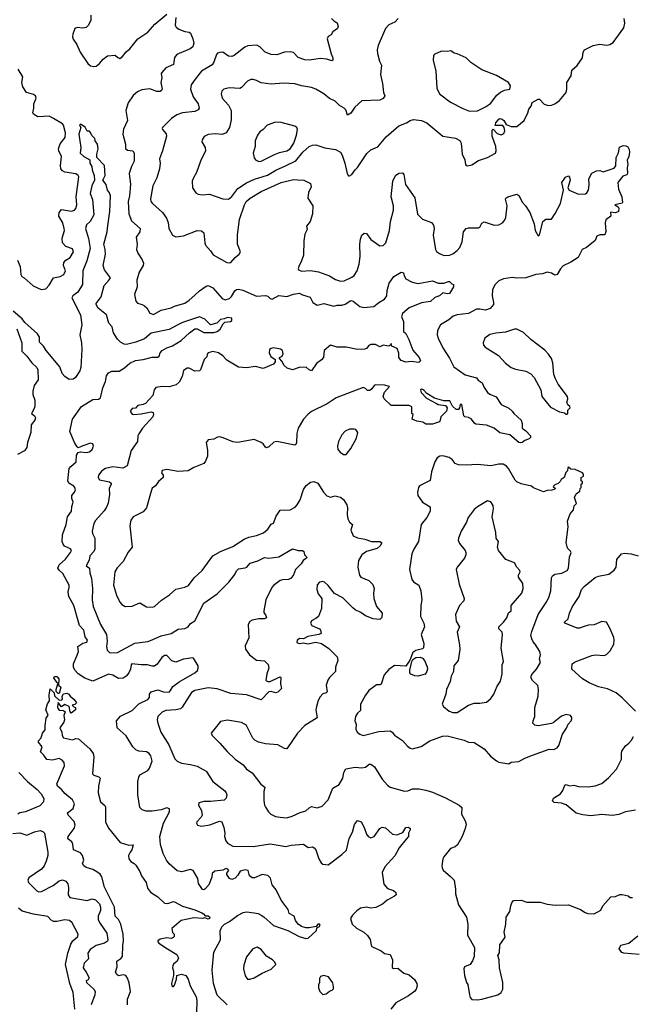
# Model space of a CAD drawing. Extents: x 2086813 to 2278017, y 548126 to 753336.
# Tile 136 of 256: x 2113313 to 2118775, y 640150 to 648925. Entities that reach past the tile are written whole.
import ezdxf

# ---------------------------------------------------------------- set-up
doc = ezdxf.new("R2010")
doc.units = 0

msp = doc.modelspace()

# ---------------------------------------------------------------- linework, layer by layer
at = {"layer": '0CON10XD'}
for points in [[(2113948.6, 648965), (2113947.3, 648917.3), (2113925, 648873.8), (2113905, 648854.2), (2113875, 648848), (2113825, 648856.2), (2113805, 648846.7), (2113785.7, 648794.3), (2113783, 648773), (2113789.5, 648749.5), (2113823.8, 648703.8), (2113852.5, 648635), (2113920.8, 648535), (2113945, 648514.3), (2113975, 648507.5), (2113995, 648510.8), (2114025.4, 648534.6), (2114056.9, 648573.1), (2114097.3, 648602.7), (2114165, 648607.5), (2114187, 648587), (2114205, 648580), (2114228.8, 648595), (2114261.3, 648638.7), (2114295, 648666), (2114366.2, 648755), (2114455, 648814.4), (2114519.4, 648885), (2114625.9, 648974.1)], [(2114704, 648945), (2114698.8, 648875), (2114708.3, 648858.3), (2114730.8, 648840.8), (2114785, 648818.8), (2114825, 648814), (2114835, 648804), (2114855.7, 648755), (2114864.5, 648715), (2114857.5, 648682.5), (2114833.3, 648665), (2114713.8, 648615), (2114695, 648587.5), (2114684, 648526), (2114616.7, 648495), (2114581.2, 648455), (2114576, 648445), (2114579.2, 648405), (2114572, 648365), (2114582.5, 648305), (2114577.8, 648292.2), (2114565, 648284.3), (2114535, 648285.7), (2114475, 648307.1), (2114401.7, 648298.3), (2114365, 648280.6), (2114325, 648249.4), (2114281.2, 648185), (2114261.1, 648115), (2114274.4, 648025), (2114240.2, 647949.8), (2114231.5, 647905), (2114255.5, 647815.5), (2114257.3, 647777.3), (2114275, 647762.9), (2114320.8, 647755), (2114332.9, 647735), (2114335.3, 647664.7), (2114310, 647615), (2114290, 647555), (2114300.4, 647455), (2114293.5, 647355), (2114280.8, 647305), (2114287.5, 647195), (2114311.3, 647131.3), (2114386.4, 647065), (2114384.5, 647035), (2114353.1, 646985), (2114360, 646925), (2114355.6, 646875), (2114366.5, 646845), (2114405.5, 646785), (2114417.5, 646755), (2114413.5, 646735), (2114378.1, 646675), (2114357.3, 646602.7), (2114359.4, 646545), (2114338, 646475), (2114348, 646415), (2114365, 646398.6), (2114405, 646387.1), (2114425, 646374.2), (2114445.5, 646355.5), (2114475, 646308.8), (2114505, 646297.5), (2114575, 646334.4), (2114665, 646355.6), (2114695, 646370.9), (2114785, 646398.9), (2114825, 646425.6), (2114875, 646470.5), (2114915, 646509.4), (2114975, 646548.8), (2114995, 646554.4), (2115035, 646534.2), (2115119.1, 646439.1), (2115145, 646428.1), (2115185, 646440), (2115202.4, 646457.6), (2115230.9, 646509.1), (2115245, 646520.6), (2115265, 646524.4), (2115303.4, 646513.4), (2115425, 646459.2), (2115505, 646466), (2115525, 646460), (2115545, 646441.2), (2115565, 646433.3), (2115625, 646466), (2115695, 646457.1), (2115755, 646479.2), (2115805, 646487.8), (2115835, 646471.8), (2115903, 646453), (2115926.2, 646405), (2115965, 646380), (2116025, 646394.3), (2116115, 646371.4), (2116145, 646379.4), (2116185, 646380.5), (2116215, 646390.5), (2116265, 646422.5), (2116285.6, 646415.6), (2116345, 646368.1), (2116380.7, 646359.3), (2116470.2, 646369.8), (2116515, 646404.4), (2116566.6, 646433.4), (2116586.8, 646463.2), (2116589.1, 646510.9), (2116606.2, 646575), (2116648.8, 646635), (2116715, 646673.8), (2116735, 646667.5), (2116740.5, 646640.5), (2116756.7, 646615), (2116807, 646587), (2116835, 646579.2), (2116865, 646574.3), (2116995, 646596.7), (2117045, 646577.5), (2117095, 646575.6), (2117135, 646591.4), (2117145, 646590), (2117165, 646570), (2117180, 646565), (2117180, 646545), (2117145, 646483.8), (2117125, 646480), (2117085, 646488.8), (2117057.6, 646462.4), (2117015, 646448), (2116975, 646414.2), (2116895, 646400), (2116785, 646356.9), (2116727.1, 646305), (2116718.1, 646275), (2116734.2, 646235), (2116734, 646146), (2116756.4, 646126.4), (2116783.9, 646073.9), (2116819.6, 645979.6), (2116876.2, 645915), (2116886.7, 645883.3), (2116871.7, 645868.3), (2116805, 645878.8), (2116755, 645872), (2116715, 645886.7), (2116694.5, 645914.5), (2116694, 645954), (2116678, 645995), (2116632.5, 646015), (2116625, 646037.5), (2116622.5, 646027.5), (2116605, 646016.2), (2116555, 646023.3), (2116525, 646008.8), (2116485, 646030), (2116445, 646031.2), (2116425, 646021.2), (2116404.5, 645995.5), (2116391.5, 645988.5), (2116325, 645983.8), (2116225, 646005.8), (2116145, 646005.8), (2116085, 646022.9), (2116027.5, 645975), (2116020.8, 645915), (2116005, 645894.3), (2115959.2, 645860.8), (2115915, 645796.2), (2115895, 645804.3), (2115867, 645827), (2115805, 645825.3), (2115745, 645802.9), (2115698.3, 645818.3), (2115672.1, 645842.1), (2115651.7, 645881.7), (2115630, 645905), (2115630, 645915), (2115653, 645927), (2115663, 645947), (2115656.7, 645975), (2115638.3, 645988.3), (2115575, 646000), (2115554.4, 645995.6), (2115540, 645985), (2115537.5, 645955), (2115553.6, 645923.6), (2115590, 645895), (2115590, 645875), (2115576.7, 645855), (2115485, 645815.8), (2115415, 645833.3), (2115335, 645821.2), (2115265, 645826.9), (2115159.2, 645889.2), (2115125, 645927.8), (2115085, 645955.7), (2115035, 645968), (2114995, 645955.8), (2114986.2, 645945), (2114980.7, 645919.3), (2114956.7, 645895), (2114926, 645805), (2114915, 645793.8), (2114875, 645793.1), (2114825, 645818.6), (2114805, 645820), (2114775, 645796.7), (2114760.6, 645745), (2114735.5, 645694.5), (2114708.7, 645671.3), (2114645, 645651.9), (2114585, 645656.7), (2114526.7, 645646.7), (2114512, 645625), (2114500.8, 645575), (2114435.7, 645504.3), (2114415, 645494), (2114367.5, 645485), (2114345, 645462.5), (2114315, 645460), (2114297.5, 645435), (2114315, 645410), (2114327, 645407), (2114397, 645413), (2114485, 645430), (2114503.8, 645423.8), (2114506.1, 645406.1), (2114499.2, 645385), (2114408.2, 645285), (2114375, 645234.2), (2114367.7, 645215), (2114364.6, 645165), (2114305.9, 645084.1), (2114270.7, 644949.3), (2114231.7, 644928.3), (2114145, 644939.2), (2114077.5, 644925), (2114045, 644902.5), (2114015.8, 644865), (2114013.1, 644845), (2114026, 644825), (2114113.8, 644805), (2114127.5, 644795), (2114130, 644785), (2114111.9, 644745), (2114113.2, 644693.2), (2114100.8, 644615), (2114088.7, 644581.3), (2114066.4, 644546.4), (2113988.4, 644461.6), (2113973.6, 644435), (2113960.6, 644365), (2113962.9, 644345), (2113984.3, 644305), (2113983.8, 644205), (2113974.5, 644185), (2113938.5, 644145), (2113931.8, 644108.2), (2113906.4, 644056.4), (2113935.4, 644035.4), (2113937.5, 643995), (2113953.1, 643945), (2113962.3, 643855), (2113958.5, 643755), (2113969.4, 643695), (2114034.4, 643535), (2114087.3, 643445), (2114091.9, 643385), (2114087.7, 643337.7), (2114093.3, 643305), (2114113.3, 643285), (2114125, 643282), (2114185, 643285.8), (2114341.3, 643368.7), (2114455, 643382.2), (2114478.1, 643391.9), (2114575, 643432), (2114665, 643454.5), (2114725, 643494.2), (2114785, 643499.1), (2114815, 643512.9), (2114835, 643543.8), (2114875, 643566.2), (2114954.4, 643725), (2115075, 643806.9), (2115178.9, 643911.1), (2115230.2, 643979.8), (2115245, 644011.4), (2115265, 644029.5), (2115325, 644038.9), (2115337.1, 644045), (2115368.7, 644081.3), (2115437, 644103), (2115495, 644130.6), (2115535, 644126), (2115625, 644138.6), (2115745, 644210), (2115795, 644193.3), (2115835, 644192.5), (2115846.7, 644185), (2115853.3, 644155), (2115864, 644144), (2115872.5, 644135), (2115870, 644125), (2115841.2, 644105), (2115823.8, 644075), (2115771.2, 644025), (2115753.9, 643976.1), (2115733.9, 643946.1), (2115710, 643935), (2115655, 643932.5), (2115635, 643925.7), (2115575, 643882), (2115561.4, 643865), (2115509.2, 643755), (2115488.8, 643655), (2115490.5, 643640.5), (2115508.8, 643615), (2115515, 643592.5), (2115495, 643584.2), (2115445, 643585.8), (2115385, 643574.3), (2115365, 643560), (2115351.4, 643535), (2115355.8, 643415), (2115324, 643345), (2115326.2, 643315), (2115361.2, 643265), (2115425, 643216.2), (2115495, 643209.2), (2115528.7, 643178.7), (2115535.8, 643145), (2115516, 643095), (2115507.5, 643035), (2115525, 643026.7), (2115545, 643026.2), (2115615, 643060), (2115635, 643066.7), (2115643, 643063), (2115639.2, 643005), (2115648, 642965), (2115615, 642930), (2115595, 642926.2), (2115555, 642938.8), (2115535, 642933.8), (2115465, 642864), (2115335, 642906.5), (2115195, 642920.5), (2115075, 642961.9), (2114995, 642969.5), (2114875.8, 642945.8), (2114845, 642928.6), (2114763, 642797), (2114747.5, 642782.5), (2114705, 642772.9), (2114615, 642767.5), (2114585, 642753.3), (2114546.2, 642715), (2114540, 642685), (2114544.3, 642655), (2114570.8, 642575), (2114642.2, 642462.2), (2114697.3, 642337.3), (2114715.9, 642315.9), (2114755, 642298.8), (2114835, 642285.7), (2114895, 642273.1), (2114975, 642226.7), (2115034.2, 642135), (2115141.9, 642051.9), (2115155.6, 642035), (2115160, 642015), (2115154.5, 641985.5), (2115135, 641967.5), (2115015, 641955.6), (2114954.2, 641955.8), (2114910, 641945), (2114907.5, 641925), (2114935.5, 641875.5), (2114940, 641835), (2114932.7, 641817.3), (2114892.5, 641775), (2114890, 641765), (2114900, 641745), (2114935, 641737.5), (2115009.7, 641750.3), (2115095, 641781.2), (2115115, 641776.7), (2115134, 641725), (2115143.3, 641675), (2115140, 641645), (2115151.2, 641605), (2115166.7, 641585), (2115215, 641558), (2115395, 641555.5), (2115545, 641579.6), (2115636.7, 641565)], [(2116092.5, 648935), (2116115, 648913.3), (2116145, 648897.5), (2116154, 648865), (2116146, 648845), (2116105, 648816.7), (2116090.3, 648789.7), (2116065, 648774), (2116055.6, 648755), (2116089.5, 648619.5), (2116106.2, 648585), (2116106.2, 648563.8), (2116095, 648557.5), (2116052.7, 648572.7), (2115995, 648580), (2115895, 648563.1), (2115855, 648565.5), (2115796.6, 648586.6), (2115755, 648630.8), (2115725, 648639.4), (2115675, 648635.6), (2115607.2, 648612.8), (2115555, 648613.2), (2115501.4, 648635), (2115453.4, 648683.4), (2115428.3, 648698.3), (2115348, 648692), (2115319.8, 648680.2), (2115225, 648604.2), (2115205, 648595.6), (2115175, 648600.6), (2115125, 648634.3), (2115097, 648633), (2115076.7, 648625), (2115067, 648613), (2115044.4, 648545), (2115028, 648522), (2114935, 648465.6), (2114877.8, 648395), (2114843.1, 648345), (2114835.7, 648305), (2114858.5, 648238.5), (2114905, 648174), (2114912.5, 648135), (2114905, 648122.5), (2114875, 648107.7), (2114765.4, 648094.6), (2114715, 648077.1), (2114668, 648045), (2114587.5, 647965), (2114582.5, 647955), (2114586.7, 647945), (2114618.3, 647908.3), (2114622, 647885), (2114585.6, 647755), (2114558.9, 647685), (2114566.2, 647645), (2114560, 647595), (2114536.9, 647515), (2114500, 647445), (2114478.3, 647328.3), (2114483.4, 647303.4), (2114496.2, 647285), (2114586.2, 647205), (2114621.2, 647155), (2114636.8, 647116.8), (2114644.3, 647065), (2114676, 647005), (2114705, 646990.6), (2114775, 646996.9), (2114894.3, 647045.7), (2114935, 647043.3), (2114956.2, 647025), (2114962.5, 646935), (2114970, 646915), (2115015.8, 646865), (2115039.3, 646829.3), (2115160.9, 646760.9), (2115185, 646757.1), (2115195, 646761.4), (2115233.4, 646806.6), (2115270, 646835), (2115282.9, 646855), (2115256.4, 646925), (2115255, 647007.5), (2115273.6, 647145), (2115316.8, 647275), (2115333.8, 647305), (2115366.7, 647335), (2115465, 647393.1), (2115646, 647474), (2115755, 647501.1), (2115793, 647497)], [(2116687.1, 648935), (2116656.7, 648903.3), (2116605, 648878.1), (2116574.4, 648845), (2116508.8, 648695), (2116501.2, 648655), (2116503.9, 648623.9), (2116522, 648555), (2116538.9, 648518.9), (2116529.2, 648435), (2116548.6, 648355), (2116556.2, 648275), (2116568, 648245), (2116555, 648223.3), (2116525, 648208), (2116365, 648200), (2116302.5, 648145), (2116265, 648092.5), (2116235, 648072.5), (2116221.7, 648121.7), (2116207.3, 648137.3), (2116165, 648160), (2116127.2, 648197.2), (2116075, 648221.9), (2116025, 648263.1), (2115955, 648305.6), (2115915, 648319.2), (2115825, 648334.2), (2115765, 648354.3), (2115665, 648359.4), (2115555, 648348.6), (2115465, 648361.4), (2115425, 648382.9), (2115395, 648392), (2115375, 648391.2), (2115345, 648376.7), (2115291.2, 648318.8), (2115275, 648310), (2115181.7, 648318.3), (2115132.5, 648305), (2115115, 648287.5), (2115110, 648265), (2115120, 648225), (2115174.1, 648164.1), (2115198.8, 648115), (2115199.1, 648030.9), (2115184.3, 647965), (2115153.8, 647915), (2115118.3, 647901.7), (2115055, 647905.8), (2114995, 647901.2), (2114957.7, 647882.3), (2114938.8, 647855), (2114936.2, 647835), (2114965.8, 647785), (2114970.8, 647755), (2114924, 647665), (2114888.8, 647561.2), (2114862, 647515), (2114852, 647485), (2114854, 647425), (2114885, 647381.2), (2114905, 647370), (2114942.7, 647362.7), (2115005, 647368.9), (2115125, 647327.1), (2115175, 647325.7), (2115205, 647348.1), (2115259.5, 647420.5), (2115335, 647470.8), (2115406.8, 647503.2), (2115521.8, 647538.2), (2115597.3, 647582.7), (2115682.7, 647622.7), (2115774.8, 647665.2), (2115839.1, 647745), (2115895, 647795.5), (2115925, 647807.3), (2115955, 647809.1), (2116035, 647782.3), (2116128.9, 647768.9), (2116172.6, 647742.6), (2116187.6, 647717.6), (2116211.4, 647645), (2116232.3, 647552.3), (2116245, 647532.5), (2116255, 647532.5), (2116275, 647543.8), (2116303.6, 647586.4), (2116325, 647606.2), (2116408.3, 647731.7), (2116445, 647764.3), (2116505, 647792.5), (2116580.2, 647879.8), (2116695, 647978.9), (2116763.4, 648006.6), (2116795, 648026.9), (2116825, 648035.5), (2116895, 648027.5), (2116942.5, 648005), (2117085, 647887.5), (2117198.2, 647868.2), (2117238.3, 647848.3), (2117249.2, 647825), (2117258.6, 647725), (2117280.8, 647675), (2117286.7, 647635), (2117292.5, 647625), (2117305, 647621.2), (2117345, 647631.2), (2117405, 647670), (2117484.5, 647695.5), (2117554.4, 647735.6), (2117561.4, 647755), (2117557.3, 647795), (2117524.6, 647885), (2117525, 647940), (2117535, 647950), (2117569.1, 647909.1), (2117605, 647898.1), (2117629.3, 647910.7), (2117638.1, 647935), (2117634.2, 647964.2), (2117621.2, 647981.2), (2117551.7, 647981.7), (2117558.8, 648005), (2117585, 648036.7), (2117595, 648043.3), (2117615, 648038.8), (2117631.2, 648025), (2117651.2, 647991.2), (2117695, 647972.5), (2117745, 647972.5), (2117811.2, 648025), (2117844.4, 648095.6), (2117852.1, 648127.9), (2117873.8, 648155), (2117883.8, 648186.2), (2117935, 648216.7), (2117946.4, 648216.4), (2117990.3, 648170.3), (2118025, 648160), (2118055, 648162.5), (2118085.6, 648174.4), (2118126.6, 648203.4), (2118185.6, 648274.4), (2118192.2, 648305), (2118190.6, 648365), (2118228.8, 648425), (2118236.7, 648475), (2118285, 648517.5), (2118331.2, 648585), (2118336.7, 648635), (2118348.8, 648655), (2118425, 648694.1), (2118486.9, 648706.9), (2118545, 648697.5), (2118575, 648704.2), (2118605, 648721.4), (2118698.5, 648851.5), (2118707.5, 648895), (2118702.3, 648935)], [(2117325, 648108.8), (2117395, 648112.5), (2117465, 648146.5), (2117512, 648178), (2117568.8, 648251.2), (2117600.5, 648279.5), (2117635, 648295.7), (2117683.9, 648306.1), (2117688, 648335), (2117671.2, 648365), (2117565, 648427.1), (2117435, 648478.8), (2117335, 648543.8), (2117294.2, 648584.2), (2117215, 648620), (2117186.7, 648626.7), (2117157.7, 648647.7), (2117125, 648641.2), (2117075, 648643.3), (2117015, 648617.5), (2117003.3, 648605), (2116998.8, 648565), (2117023.8, 648465), (2117033.9, 648313.9), (2117056.2, 648265), (2117155, 648188.6), (2117265, 648134.2), (2117325, 648108.8)], [(2113295, 646782), (2113317.8, 646725), (2113322.5, 646655), (2113333.3, 646635), (2113354.1, 646624.1), (2113432.7, 646552.7), (2113505, 646518.8), (2113545, 646526.7), (2113575, 646560), (2113615, 646623.8), (2113675, 646637.1), (2113707.5, 646655), (2113721.4, 646685), (2113703.7, 646733.7), (2113708.3, 646761.7), (2113725, 646781.4), (2113764.2, 646805), (2113794, 646855), (2113785, 646881.2), (2113725, 646901.9), (2113695.5, 646935), (2113692, 646978), (2113712.2, 647045), (2113710.5, 647065), (2113697.9, 647115), (2113662.9, 647175), (2113663.8, 647205), (2113685, 647231.5), (2113775, 647219.5), (2113803.3, 647226.7), (2113815, 647241.2), (2113821.8, 647275), (2113816.4, 647345), (2113839.4, 647525), (2113835, 647535.8), (2113815, 647551.4), (2113715, 647567.1), (2113695, 647576.5), (2113680.4, 647595), (2113675.9, 647625), (2113685.4, 647705), (2113663.1, 647755), (2113660.4, 647775), (2113672.7, 647817.3), (2113720, 647875), (2113722.2, 647915), (2113705, 647983.3), (2113695, 647995.8), (2113616, 648045), (2113575, 648063.3), (2113475, 648058.8), (2113435, 648082.5), (2113430.4, 648095), (2113438.7, 648135), (2113438, 648175), (2113459.4, 648225), (2113455.6, 648245.6), (2113435, 648258.6), (2113375, 648276.2), (2113341.1, 648325), (2113332, 648365), (2113341.5, 648415), (2113301.1, 648485)], [(2114095, 647067.5), (2114116.4, 647216.4), (2114124.4, 647355), (2114115, 647380), (2114096, 647405), (2114085.6, 647455), (2114054, 647495), (2114074.5, 647535.5), (2114070.5, 647625), (2114002, 647695), (2114000.8, 647725), (2114014.3, 647775), (2114005.8, 647815), (2113986.7, 647845), (2113982.5, 647865), (2113959.3, 647889.3), (2113943, 647923), (2113935, 647930), (2113915, 647930), (2113895.9, 647965.9), (2113855, 647992.5), (2113847.5, 647985), (2113857.5, 647965), (2113841.2, 647905), (2113859.4, 647785), (2113852.5, 647735), (2113885, 647705.7), (2113938.8, 647675), (2113939.4, 647645), (2113957.1, 647615), (2113959.6, 647585), (2113976.8, 647535), (2113979.2, 647495), (2113955.4, 647445), (2113943.1, 647375), (2113962.1, 647322.1), (2113975.5, 647185), (2113941.2, 647125), (2113907.5, 647095), (2113900.7, 647065), (2113926.5, 646975), (2113942.4, 646885), (2113913.3, 646775), (2113876, 646685), (2113872.2, 646565), (2113833.1, 646496.9), (2113787.3, 646462.7), (2113779.2, 646445), (2113854.6, 646295), (2113866.2, 646205), (2113850.7, 646115), (2113863.5, 646045), (2113866.9, 645985), (2113857.5, 645825), (2113848.8, 645795), (2113812, 645735), (2113788.7, 645721.3), (2113755, 645718.1), (2113714.7, 645744.7), (2113692.3, 645772.3), (2113670.5, 645830.5), (2113549.1, 645975), (2113525, 646016), (2113491.2, 646051.2), (2113490, 646095), (2113473.4, 646123.4), (2113359.4, 646225), (2113335, 646258.6), (2113255, 646326.2)], [(2115445, 647660.8), (2115465, 647664.3), (2115585, 647723.6), (2115629.2, 647740.8), (2115695, 647754.6), (2115725, 647774.6), (2115757.3, 647825), (2115780.4, 647895), (2115790, 647945), (2115784.2, 647964.2), (2115765, 647975.8), (2115645, 648006.9), (2115595, 648010.6), (2115521.2, 647985), (2115485, 647946), (2115455, 647926), (2115435, 647896.7), (2115413.8, 647845), (2115413.3, 647795), (2115396.2, 647735), (2115403.6, 647693.6), (2115416.1, 647676.1), (2115445, 647660.8)], [(2115793, 647497), (2115845.3, 647495.3), (2115907.5, 647465), (2115912.5, 647435), (2115887.5, 647385), (2115882.5, 647335), (2115926.2, 647265), (2115924, 647195), (2115903.9, 647126.1), (2115870, 647085), (2115876, 647055), (2115855.9, 647014.1), (2115846.7, 646955), (2115842.9, 646825), (2115827.1, 646775), (2115800.8, 646725), (2115796.2, 646705), (2115800, 646695), (2115825, 646683.3), (2115905, 646689.5), (2115976.2, 646676.2), (2116075, 646642.5), (2116128.7, 646608.7), (2116175, 646592.9), (2116206.1, 646596.1), (2116275, 646629.2), (2116294, 646645), (2116320.8, 646685), (2116340, 646745), (2116347.5, 646815), (2116345.5, 646925), (2116351.2, 646968.8), (2116364.4, 647005.6), (2116385, 647023.3), (2116405, 647018.8), (2116444.4, 646964.4), (2116525, 646910), (2116555, 646911.2), (2116578, 646935), (2116610.4, 647045), (2116618.2, 647125), (2116646.6, 647226.6), (2116646.5, 647265), (2116625.5, 647345), (2116640.8, 647485), (2116665, 647536.2), (2116695, 647556), (2116725, 647560), (2116738.8, 647545), (2116753.3, 647455), (2116835.5, 647335.5), (2116861.3, 647191.3), (2116905, 647148), (2116985.7, 647115.7), (2117002.5, 647092.5), (2117009.2, 647065), (2117000, 647005), (2117020, 646875), (2117028.3, 646858.3), (2117055, 646840), (2117095, 646824.2), (2117145, 646825.8), (2117175, 646837.5), (2117215, 646867.5), (2117236.9, 646895), (2117259.5, 646945), (2117269.4, 647035), (2117295, 647063.1), (2117315, 647069.4), (2117405, 647068.8), (2117415.6, 647074.4), (2117435, 647111.2), (2117455, 647124), (2117545, 647092.5), (2117585, 647095.6), (2117619.2, 647115), (2117637.1, 647135), (2117647.4, 647162.6), (2117658.6, 647265), (2117644.3, 647325.7), (2117646.2, 647335), (2117665, 647347.1), (2117745, 647369.4), (2117765, 647358.8), (2117796.2, 647295), (2117823.8, 647265), (2117860.8, 647205), (2117900, 647105), (2117910, 647045), (2117935, 646997.5), (2117947.5, 647005), (2117976.7, 647125), (2118003.6, 647146.4), (2118055, 647147.5), (2118087, 647197), (2118134.2, 647285), (2118161.2, 647405), (2118146, 647475), (2118178.3, 647521.7), (2118205, 647532.5), (2118215, 647520), (2118220, 647495), (2118200, 647425), (2118213.3, 647405), (2118295, 647370), (2118357, 647373), (2118369.3, 647380.7), (2118383.3, 647406.7), (2118390.8, 647455), (2118388, 647505), (2118414.5, 647555.5), (2118455, 647578.6), (2118485, 647580.8), (2118515, 647568), (2118615, 647602), (2118626.9, 647623.1), (2118630, 647695), (2118650.9, 647739.1), (2118662.3, 647787.7), (2118695, 647802.5), (2118718.3, 647801.7), (2118735, 647792.5), (2118747, 647767), (2118749.2, 647745), (2118743.8, 647705), (2118728.3, 647671.7), (2118735.8, 647635), (2118729.2, 647605), (2118733.3, 647555), (2118725, 647543.3), (2118690, 647530), (2118646, 647475), (2118651.1, 647415), (2118681.9, 647345), (2118687.5, 647295), (2118685, 647290), (2118620, 647275), (2118647.9, 647257.9), (2118655.7, 647245.7), (2118650.8, 647215), (2118625, 647202.9), (2118582.3, 647207.7), (2118582.5, 647175), (2118538.8, 647141.2), (2118533.1, 647115), (2118537.9, 647037.9), (2118531.7, 647008.3), (2118485, 647006.9), (2118458.8, 646995), (2118444.2, 646955.8), (2118365.6, 646894.4), (2118328.8, 646875), (2118293.3, 646805), (2118227.7, 646762.3), (2118159.5, 646730.5), (2118134.4, 646705.6), (2118105, 646653.3), (2118085, 646647.5), (2118055.9, 646665.9), (2118015, 646674.5), (2117975, 646658.2), (2117916.2, 646655), (2117825, 646623.6), (2117745, 646620.6), (2117705, 646626.5), (2117626.7, 646615), (2117585, 646597.1), (2117552.9, 646565), (2117530.2, 646519.8), (2117524.4, 646465), (2117538.9, 646405), (2117538.1, 646385), (2117508.3, 646351.7), (2117465, 646335.6), (2117415.5, 646345.5), (2117385, 646344.5), (2117315, 646305.5), (2117215, 646294.5), (2117177.9, 646282.1), (2117139.1, 646250.9), (2117065, 646206.2), (2117038, 646155), (2117035.8, 646115), (2117043.8, 646085), (2117085, 645998.8), (2117145, 645908), (2117185, 645832), (2117285, 645760.6), (2117385, 645732.5), (2117400.5, 645710.5), (2117437.9, 645687.9), (2117455, 645646.2), (2117485, 645602), (2117505, 645587.1), (2117562.2, 645562.2), (2117605, 645495.6), (2117675, 645461.9), (2117705.5, 645435), (2117719.4, 645415), (2117784.2, 645355), (2117792.9, 645325), (2117794.2, 645284.2), (2117825, 645261.2), (2117868.8, 645215), (2117868.3, 645201.7), (2117855, 645190), (2117816.4, 645173.6), (2117793.9, 645156.1), (2117775, 645153.8), (2117765, 645156), (2117684.5, 645224.5), (2117595, 645243.1), (2117545, 645283.8), (2117475, 645311.5), (2117381.2, 645321.2), (2117368.3, 645328.3), (2117337.3, 645367.3), (2117315, 645378.8), (2117281.2, 645385), (2117272.7, 645395), (2117255, 645496), (2117240, 645495), (2117234, 645465), (2117225, 645452), (2117205, 645452), (2117171.2, 645481.2), (2117147.6, 645527.6), (2117095, 645528.5), (2117011.3, 645551.3), (2116942.4, 645592.4), (2116915, 645624.4), (2116895, 645632.5), (2116886, 645625), (2116893.3, 645603.3), (2116940.3, 645550.3), (2117030, 645505), (2117045, 645496), (2117108.8, 645485), (2117124.2, 645465), (2117120, 645435), (2117066.7, 645385), (2117063.3, 645355), (2117055, 645341.2), (2116995, 645320.8), (2116935, 645319.4), (2116906.6, 645336.6), (2116855, 645346), (2116812.5, 645365), (2116820, 645405), (2116810, 645415), (2116810, 645475), (2116785, 645486.2), (2116625, 645486.7), (2116564.2, 645545), (2116553.8, 645565), (2116566.7, 645605), (2116610, 645655), (2116565, 645666.1), (2116485, 645668.9), (2116474.2, 645665), (2116453.8, 645635), (2116435, 645621.2), (2116415, 645620.8), (2116395, 645638.8), (2116375, 645646), (2116135, 645554.2), (2116055, 645502), (2115915, 645432), (2115885, 645410), (2115843, 645363), (2115795.8, 645285), (2115784.2, 645235.8), (2115781.2, 645155), (2115775, 645137.5), (2115766.1, 645133.9), (2115605, 645166), (2115580.3, 645159.7), (2115535, 645118.8), (2115515, 645110), (2115503.6, 645113.6), (2115485, 645143.3), (2115465, 645156.7), (2115405, 645183.3), (2115255, 645156.2), (2115215, 645161.2), (2115128.8, 645198.8), (2115095, 645206), (2115076.1, 645203.9), (2115045, 645186.2), (2114995, 645180), (2114976.7, 645155), (2114988.8, 645088.8), (2114987.5, 645035), (2114971.2, 644988.8), (2114955, 644970), (2114865, 644933.3), (2114815, 644904), (2114725, 644896.7), (2114625, 644916.2), (2114585, 644906.2), (2114576.7, 644885), (2114593.3, 644865), (2114593.3, 644845), (2114550.5, 644809.5), (2114525, 644769.2), (2114495, 644750), (2114478.6, 644701.4), (2114445, 644573.3), (2114415, 644538.8), (2114325.7, 644494.3), (2114304.2, 644465), (2114294, 644415), (2114315.6, 644225), (2114281.3, 644178.7), (2114235.5, 644094.5), (2114181.4, 644038.6), (2114160.6, 644005), (2114150, 643885), (2114175.6, 643795.6), (2114205, 643733.8), (2114225, 643711.2), (2114254.3, 643694.3), (2114315, 643698), (2114385, 643728), (2114445, 643692.5), (2114495, 643688), (2114515, 643696.2), (2114578.7, 643751.3), (2114650.3, 643799.7), (2114705, 643850), (2114785, 643866.2), (2114817.1, 643882.9), (2114870.3, 643949.7), (2114940, 644015), (2115035, 644146), (2115105, 644186), (2115215, 644230.8), (2115315, 644293.8), (2115357.7, 644312.3), (2115425, 644327.5), (2115488.3, 644351.7), (2115527.1, 644382.9), (2115555, 644430), (2115575, 644437.5), (2115600.9, 644499.1), (2115635, 644553.8), (2115725, 644557.1), (2115768.8, 644581.2), (2115788.5, 644601.5), (2115814.2, 644645.8), (2115842.2, 644737.8), (2115867.8, 644772.2), (2115905, 644801.5), (2115935, 644807.8), (2115970, 644795), (2116022.7, 644712.7), (2116051.7, 644681.7), (2116085, 644670), (2116125, 644682), (2116147.5, 644675), (2116175, 644668.8), (2116199.3, 644649.3), (2116230.2, 644600.2), (2116235.8, 644574.2), (2116232, 644515), (2116237.5, 644475), (2116252.5, 644445), (2116280, 644425), (2116264.2, 644375), (2116286.1, 644326.1), (2116325, 644306), (2116390, 644295), (2116450, 644275), (2116523.6, 644273.6), (2116540, 644265), (2116540, 644255), (2116526.2, 644235), (2116499.7, 644210.3), (2116405, 644184.4), (2116363.1, 644155), (2116333.3, 644105), (2116327.1, 644045), (2116342, 643975), (2116355, 643956.7), (2116425, 643927.5), (2116461.3, 643891.3), (2116472.9, 643855), (2116466.9, 643815), (2116470.9, 643765), (2116494.5, 643694.5), (2116546, 643635), (2116541.7, 643598.3), (2116525, 643580), (2116465, 643584.3), (2116395, 643612.5), (2116355, 643640.8), (2116305, 643664), (2116284.4, 643684.4), (2116195, 643772.9), (2116120.7, 643810.7), (2116065, 643881.2), (2116030.3, 643910.3), (2116015, 643918), (2115985, 643910.8), (2115965, 643887.5), (2115961.4, 643845), (2115975, 643806.7), (2116006, 643765), (2116004.2, 643675.8), (2115976.7, 643605), (2115955, 643586.7), (2115915, 643567.5), (2115906.2, 643545), (2115916.7, 643525), (2115986.7, 643495), (2115996.7, 643485), (2116000, 643455), (2115980, 643445), (2115881.1, 643428.9), (2115845, 643406.7), (2115811.7, 643408.3), (2115786.7, 643395), (2115783.3, 643375), (2115804.2, 643364.2), (2115845, 643370), (2115881.7, 643361.7), (2115955, 643375.6), (2116004.6, 643364.6), (2116070.9, 643320.9), (2116142.5, 643245), (2116150, 643215), (2116128.8, 643155), (2116130, 643115), (2116075, 643063.3), (2116060.8, 643039.2), (2116046.2, 642995), (2116055.9, 642934.1), (2116045.9, 642924.1), (2116015, 642916.7), (2115991.4, 642888.6), (2115974.2, 642855.8), (2115959.2, 642805), (2115954.4, 642774.4), (2115967, 642703), (2115854.5, 642635.5), (2115790, 642565), (2115695, 642426), (2115675, 642430), (2115615, 642462.9), (2115505, 642470), (2115443.3, 642485), (2115408.8, 642505), (2115392.6, 642522.6), (2115334.2, 642634.2), (2115317.3, 642647.3), (2115291.2, 642661.2), (2115165, 642682), (2115105, 642670), (2115020, 642565), (2115030, 642545), (2115098.3, 642478.3), (2115163.3, 642403.3), (2115233.8, 642335), (2115306.2, 642285), (2115335, 642243.8), (2115385, 642213.8), (2115462.6, 642112.6), (2115498, 642085), (2115489.2, 642045), (2115490, 641965), (2115496.2, 641925), (2115505, 641907.5), (2115531.2, 641865), (2115553.3, 641845), (2115595, 641824), (2115635, 641816), (2115695, 641812.9), (2115742.5, 641825), (2115815, 641858.6), (2115865, 641872.5), (2115895, 641901.4), (2115915, 641911.4), (2115965, 641900.8), (2116011.2, 641915), (2116065, 641971.2), (2116105, 642076), (2116162.3, 642107.7), (2116192.9, 642165), (2116203.8, 642215), (2116220.4, 642249.6), (2116305, 642262.2), (2116365, 642255.7), (2116396.8, 642263.2), (2116430.5, 642289.5), (2116445, 642288.8)], [(2115164.2, 640145), (2115075, 640231.2), (2115040.9, 640335), (2115029.5, 640455), (2115045.5, 640614.5), (2115102.5, 640725), (2115101.8, 640805), (2115115, 640839.4), (2115140.6, 640865), (2115185, 640886.1), (2115255, 640941.1), (2115305, 640966.4), (2115335, 640973.5), (2115405, 640966), (2115438.2, 640958.2), (2115465, 640943.9), (2115489, 640929), (2115575, 640850.9), (2115705, 640806), (2115805, 640754.7), (2115865, 640736.7), (2115885, 640738.6), (2115956.2, 640805), (2115966.4, 640833.6), (2115985.8, 640844.2), (2115992.5, 640855), (2115987.5, 640865), (2115972.5, 640865), (2115957.5, 640842.5), (2115895, 640832), (2115865, 640832.5), (2115825, 640842.9), (2115795, 640864.2), (2115772, 640895), (2115760, 640935), (2115715, 640957.5), (2115706.7, 640995), (2115645, 641078), (2115601.2, 641171.2), (2115563.8, 641215), (2115548.6, 641275), (2115525, 641298), (2115475, 641305.7), (2115405.8, 641275.8), (2115386.4, 641276.4), (2115362.5, 641295), (2115350.9, 641340.9), (2115325, 641349.3), (2115280, 641335), (2115259.3, 641300.7), (2115235, 641274.4), (2115205, 641262.9), (2115185, 641272), (2115160, 641305), (2115160.9, 641319.1), (2115177.1, 641342.9), (2115170, 641355), (2115155, 641359.6), (2115124.6, 641345.4), (2115052.9, 641337.1), (2115029.5, 641315), (2115026.2, 641283.8), (2114998.8, 641215), (2114965, 641176.2), (2114955, 641170), (2114941.7, 641171.7), (2114907.5, 641225), (2114901.7, 641271.7), (2114860.8, 641340.8), (2114835, 641350), (2114755, 641331.1), (2114718.7, 641338.7), (2114645, 641401.2), (2114620.8, 641435), (2114593.4, 641493.4), (2114570, 641575), (2114561.4, 641645), (2114596.1, 641765), (2114649.1, 641865), (2114650.3, 641890.3), (2114625, 641899.1), (2114575, 641882.2), (2114495, 641869.4), (2114442.1, 641872.1), (2114404.1, 641884.1), (2114384, 641905), (2114367.3, 642017.3), (2114367.5, 642135), (2114374.4, 642175), (2114385.4, 642194.6), (2114455, 642232.2), (2114470.9, 642255), (2114495.8, 642315), (2114481.1, 642365), (2114467.1, 642385), (2114445, 642399.5), (2114375, 642405.8), (2114348.3, 642418.3), (2114323, 642443), (2114262.3, 642542.3), (2114183.3, 642615), (2114177.5, 642675), (2114213, 642717), (2114315, 642766.7), (2114375, 642828.9), (2114456.2, 642865), (2114471.2, 642885), (2114471.2, 642915), (2114485.6, 642934.4), (2114545, 642950.9), (2114595, 642934), (2114645, 642930.6), (2114659.2, 642945), (2114677.9, 642982.1), (2114735, 643023.8), (2114873.8, 643105), (2114898, 643125), (2114905.8, 643145), (2114903.8, 643165), (2114863.3, 643233.3), (2114856.1, 643236.1), (2114775, 643224.3), (2114705, 643199.4), (2114670.2, 643210.2), (2114625, 643257.5), (2114605, 643257.5), (2114580.7, 643239.3), (2114539.1, 643180.9), (2114515, 643164.4), (2114495, 643162.2), (2114453.6, 643173.6), (2114395, 643173.6), (2114313.8, 643185), (2114305.8, 643175), (2114301.2, 643135), (2114286.1, 643105), (2114261.2, 643075), (2114235, 643055.4), (2114195, 643053.8), (2114143.6, 643083.6), (2114105, 643090.5), (2113965, 643030.6), (2113894, 643055), (2113834.2, 643095), (2113805, 643128.8), (2113793.1, 643155), (2113793, 643183), (2113825, 643262), (2113838.6, 643295), (2113831.7, 643338.3), (2113875, 643368.1), (2113912.3, 643377.7), (2113917.1, 643395), (2113895.6, 643425.6), (2113884.7, 643484.7), (2113845.6, 643525), (2113796.7, 643705), (2113751.4, 643785), (2113744.2, 643825), (2113754.6, 643865), (2113753.1, 643885), (2113698.7, 643988.7), (2113666.9, 644015), (2113654.4, 644035), (2113663.9, 644066.1), (2113722.4, 644117.6), (2113765.6, 644175), (2113774.2, 644195), (2113767.3, 644207.3), (2113713.6, 644233.6), (2113696.5, 644255), (2113690.5, 644275), (2113695.7, 644335), (2113726.9, 644425), (2113740.8, 644495), (2113774.4, 644545.6), (2113776.7, 644585), (2113788.6, 644625), (2113777.9, 644657.9), (2113778.6, 644685), (2113803.3, 644715), (2113810, 644735), (2113804, 644755), (2113795, 644767.1), (2113752.5, 644795), (2113742.5, 644815), (2113755.7, 644925), (2113767.8, 644942.2), (2113817.1, 644982.9), (2113820.8, 645045), (2113835, 645066.7), (2113855.9, 645074.1), (2113905, 645068.1), (2113935, 645074.4), (2113960.8, 645095), (2113970, 645125), (2113965, 645143.3), (2113945, 645149.2), (2113875, 645128), (2113835, 645107.5), (2113825, 645116.7), (2113801.4, 645155), (2113761.1, 645255), (2113783.5, 645365), (2113865, 645478.2), (2113965, 645538.5), (2114015, 645541.8), (2114035, 645554.2), (2114055.9, 645644.1), (2114079.5, 645700.5), (2114088.7, 645751.3), (2114105, 645777.8), (2114135, 645792.5), (2114199.2, 645790.8), (2114246.7, 645823.3), (2114295, 645862.9), (2114345, 645886.9), (2114415, 645896.2), (2114495, 645916.9), (2114545, 645918), (2114556, 645925), (2114565.8, 645955), (2114582.5, 645975), (2114625, 646001.1), (2114675, 646017.5), (2114754, 646065), (2114826.4, 646133.6), (2114875, 646168.8), (2114895, 646168), (2114955, 646136.7), (2115045, 646136.5), (2115073.3, 646145), (2115101.2, 646165), (2115127.5, 646215), (2115142, 646228), (2115193.3, 646235), (2115203.3, 646245), (2115203.3, 646263.3), (2115165, 646270.4), (2115135, 646257.5), (2115105, 646253.8), (2115070.6, 646219.4), (2115015, 646205.8), (2114965, 646256.9), (2114915, 646275.7), (2114765, 646227.3), (2114724.3, 646205.7), (2114646.6, 646163.4), (2114485, 646130.8), (2114425, 646081.6), (2114349.4, 646050.6), (2114265, 646031.1), (2114245, 646032.1), (2114211.3, 646051.3), (2114186.4, 646076.4), (2114150, 646135), (2114136.4, 646186.4), (2114109.4, 646219.4), (2114087.1, 646295), (2114013.1, 646355), (2113994.4, 646385), (2113996, 646395), (2114039.5, 646455), (2114066.9, 646555), (2114112.5, 646605), (2114122, 646625), (2114070, 646695), (2114056.9, 646735), (2114077.8, 646835), (2114075.6, 646875), (2114062.9, 646925), (2114092.5, 647035), (2114095, 647067.5)], [(2113288, 646168), (2113332.2, 646045), (2113330.9, 645970.9), (2113377.5, 645925), (2113421.4, 645865), (2113466, 645826), (2113476.5, 645805), (2113479.1, 645715), (2113443.3, 645665), (2113431.9, 645615), (2113431.1, 645585), (2113446.9, 645535), (2113448.6, 645485), (2113445.8, 645465), (2113418, 645415), (2113445, 645393.1), (2113453.1, 645375), (2113447.1, 645355), (2113414.5, 645315), (2113413.3, 645245), (2113382.9, 645155), (2113378.2, 645111.8), (2113357, 645083), (2113295, 645048.9)], [(2118195, 645410), (2118200, 645415), (2118200, 645445), (2118220, 645465), (2118218.3, 645478.3), (2118201.7, 645491.7), (2118192.5, 645515), (2118200, 645545), (2118196.2, 645565), (2118115, 645677.5), (2118091.2, 645725), (2118077, 645763), (2118066.7, 645865), (2118056.2, 645905), (2118028.8, 645945), (2117995, 645978), (2117872, 646075), (2117805, 646136), (2117745, 646166.2), (2117725, 646166), (2117645, 646140.6), (2117557.9, 646132.1), (2117505, 646119.2), (2117461.2, 646085), (2117446.2, 646045), (2117448.8, 646025), (2117463.8, 646005), (2117581.9, 645931.9), (2117644.5, 645864.5), (2117694.6, 645824.6), (2117735, 645808.6), (2117825, 645790.8), (2117869.1, 645769.1), (2117901.2, 645735), (2117958.8, 645625), (2117970, 645565), (2118045, 645471.2), (2118125, 645430), (2118171.7, 645421.7), (2118185, 645410), (2118195, 645410)], [(2116225, 645048.8), (2116265, 645103.8), (2116315.8, 645195), (2116326.7, 645246.7), (2116311.7, 645271.7), (2116295, 645276.7), (2116255, 645273.8), (2116215, 645258), (2116185, 645223.3), (2116156, 645165), (2116147.5, 645125), (2116150, 645095), (2116170.9, 645070.9), (2116200.3, 645050.3), (2116225, 645048.8)], [(2117675, 642292.5), (2117695, 642307.5), (2117765, 642312.5), (2117816.4, 642343.6), (2117885, 642371.2), (2118035, 642422.5), (2118075, 642420), (2118105, 642436.7), (2118120, 642455), (2118151.7, 642558.3), (2118188.3, 642611.7), (2118203.9, 642646.1), (2118230, 642675), (2118237.5, 642695), (2118237.5, 642705), (2118225, 642722.5), (2118185, 642733.3), (2118145, 642718.8), (2118070.7, 642659.3), (2118055, 642653.3), (2117935, 642630.8), (2117905, 642638), (2117888, 642655), (2117890, 642675), (2117906.4, 642713.6), (2117907.5, 642795), (2117935.4, 642894.6), (2117938.8, 642955), (2117931.5, 642991.5), (2117885, 643036), (2117874.5, 643055), (2117874.4, 643074.4), (2117880.8, 643089.2), (2117922.5, 643135), (2117956.5, 643195), (2117948.8, 643225), (2117956.2, 643265), (2117951.2, 643295), (2117910.3, 643360.3), (2117890.8, 643380.8), (2117878.1, 643408.1), (2117872, 643435), (2117878.1, 643471.9), (2117935.6, 643625), (2118011.7, 643738.3), (2118034.3, 643785), (2118047.8, 643835), (2118055, 643951.2), (2118065, 643969.2), (2118085, 643984.3), (2118146.6, 643993.4), (2118193.2, 644016.8), (2118207.1, 644035), (2118216.2, 644135), (2118230, 644175), (2118225, 644188.8), (2118196.7, 644215), (2118186, 644265), (2118204, 644405), (2118198.8, 644455), (2118220.5, 644519.5), (2118250, 644555), (2118258.3, 644591.7), (2118276.4, 644613.6), (2118260, 644665), (2118275, 644700), (2118307, 644723), (2118310, 644745), (2118320, 644755), (2118320, 644785), (2118330, 644795), (2118330, 644805), (2118320, 644815), (2118320, 644845), (2118340, 644855), (2118340, 644875), (2118330, 644885), (2118267, 644917), (2118228.3, 644918.3), (2118205, 644937.5), (2118200, 644935), (2118197.5, 644905), (2118182.3, 644887.7), (2118166.7, 644845), (2118142.3, 644827.7), (2118130.8, 644809.2), (2118115, 644790), (2118085, 644780), (2118070, 644765), (2118090, 644745), (2118085, 644740), (2118058.3, 644731.7), (2118015, 644730), (2117983, 644717), (2117895, 644752.5), (2117876.4, 644766.4), (2117785, 644788.9), (2117746.5, 644806.5), (2117731.8, 644821.8), (2117672.2, 644925), (2117654.2, 644945), (2117625, 644961.9), (2117585, 644962.2), (2117515, 644949.5), (2117395, 644960), (2117295, 644954.2), (2117225, 644958), (2117195, 644968.8), (2117168.8, 645005), (2117143, 645023), (2117085, 645036.2), (2117060, 645035), (2117035, 645020), (2117015, 644983.3), (2116984.2, 644895), (2116972.3, 644817.7), (2116879.1, 644770.9), (2116868.8, 644755), (2116858.8, 644715), (2116863.8, 644685), (2116904.3, 644624.3), (2116974, 644584), (2116974.2, 644545), (2116943.3, 644486.7), (2116894, 644425), (2116869.4, 644275), (2116827.1, 644205), (2116810.8, 644165), (2116789.2, 644025), (2116809.2, 643935), (2116825, 643915.8), (2116872.5, 643885), (2116888.5, 643835), (2116899.2, 643755), (2116891.2, 643705), (2116887.5, 643605), (2116917.5, 643545), (2116921.9, 643515), (2116894.2, 643445), (2116915.8, 643365), (2116912.3, 643327.7), (2116903.9, 643316.1), (2116845, 643303.8), (2116817.1, 643285), (2116793.1, 643216.9), (2116756.7, 643163.3), (2116655, 643168.8), (2116605.9, 643134.1), (2116563.8, 643085), (2116535, 643003.3), (2116525, 642996.7), (2116495, 642996), (2116469.7, 642980.3), (2116427.5, 642945), (2116397.1, 642905), (2116352.9, 642825), (2116353, 642767), (2116324, 642745), (2116307.5, 642715), (2116302.5, 642675), (2116312.5, 642645), (2116310.7, 642600.7), (2116322, 642575), (2116345, 642557.5), (2116375, 642546.2), (2116515, 642580), (2116615.4, 642585.4), (2116634, 642575), (2116655, 642548.8), (2116725, 642502), (2116769.7, 642449.7), (2116795, 642432), (2116815, 642427.5), (2116893.9, 642446.1), (2116971.2, 642498.8), (2117081.7, 642538.3), (2117125, 642542), (2117275, 642504), (2117314.5, 642484.5), (2117365, 642482.9), (2117455, 642426), (2117511.1, 642361.1), (2117565, 642318), (2117585, 642307.5), (2117675, 642292.5)], [(2117175, 642750.6), (2117215, 642751.4), (2117315, 642814.2), (2117365, 642834), (2117415, 642832.5), (2117475, 642842), (2117513.8, 642875), (2117541.2, 642915), (2117570, 642985), (2117599.3, 643030.7), (2117613.8, 643095), (2117616, 643175), (2117625.8, 643205), (2117605.7, 643325), (2117618.6, 643445), (2117614.3, 643465), (2117585.7, 643495), (2117585.8, 643515), (2117627.1, 643555), (2117655.8, 643595), (2117671.9, 643638.1), (2117695, 643657.5), (2117696.2, 643705), (2117791.4, 643815), (2117803.1, 643855), (2117798.7, 643898.7), (2117761.2, 643955), (2117761.2, 643975), (2117776.7, 644005), (2117773.3, 644015), (2117745, 644046.7), (2117725, 644083.3), (2117648.8, 644115), (2117583.3, 644195), (2117573.3, 644225), (2117582.5, 644275), (2117560, 644305), (2117557, 644353), (2117524.4, 644494.4), (2117537.1, 644565), (2117534, 644595), (2117515, 644626.7), (2117485, 644636.2), (2117395, 644584), (2117365, 644558.8), (2117311.7, 644488.3), (2117296.2, 644445), (2117248, 644365), (2117226, 644305), (2117224, 644285), (2117233.8, 644255), (2117283.8, 644195), (2117291.2, 644175), (2117291.2, 644155), (2117280, 644125), (2117214.2, 644045.8), (2117204.2, 644025), (2117232.9, 643895), (2117276.2, 643765), (2117273.3, 643745), (2117234, 643705), (2117198, 643625), (2117205.7, 643565), (2117234, 643515), (2117213.8, 643465), (2117235.8, 643354.2), (2117237, 643313), (2117221.2, 643215), (2117184.2, 643165.8), (2117180, 643115), (2117160, 643075), (2117152, 643025), (2117119.2, 642955), (2117113.8, 642915), (2117080, 642825), (2117093.3, 642805), (2117142.6, 642762.6), (2117175, 642750.6)], [(2118805, 642763.3), (2118685, 642882), (2118632, 642925), (2118555, 642960.6), (2118475, 642980), (2118390, 643015), (2118329.7, 643049.7), (2118237.5, 643135), (2118240, 643185), (2118265, 643202), (2118415, 643257.5), (2118445, 643262.9), (2118525, 643257.5), (2118545, 643266), (2118578.9, 643301.1), (2118610.7, 643359.3), (2118614.4, 643395), (2118609.3, 643419.3), (2118575, 643502.5), (2118545, 643556.7), (2118505, 643560), (2118435, 643530), (2118385, 643527.5), (2118345, 643517.1), (2118305, 643502.9), (2118282.9, 643502.9), (2118175, 643547.5), (2118172, 643555), (2118204.2, 643585), (2118214, 643636), (2118241.9, 643695), (2118302.5, 643785), (2118321.8, 643845), (2118345, 643872.2), (2118445, 643951.9), (2118475, 643964.4), (2118565, 643984.4), (2118615, 644020), (2118632, 644045), (2118636.2, 644115), (2118680, 644165), (2118705, 644170.8), (2118764.4, 644164.4), (2118826.7, 644145)], [(2116865, 643074.3), (2116835, 643076.8), (2116800.7, 643090.7), (2116790.7, 643105), (2116791.1, 643128.9), (2116808.2, 643205), (2116818.5, 643221.5), (2116845, 643240.6), (2116885, 643244.7), (2116905.6, 643235.6), (2116923.8, 643215), (2116947.3, 643157.3), (2116949.3, 643135), (2116944.7, 643115), (2116927.4, 643092.6), (2116865, 643074.3)], [(2113665, 642920), (2113655, 642920), (2113638.3, 642938.3), (2113637.5, 642955), (2113652.5, 643005), (2113648.3, 643018.3), (2113617.5, 643055), (2113625, 643072.5), (2113645, 643070), (2113661.7, 643051.7), (2113660, 642995), (2113680, 642975), (2113665, 642920)], [(2114275, 640146.2), (2114275, 640196.2), (2114300.9, 640265), (2114289.8, 640339.8), (2114275, 640382.5), (2114259.2, 640405), (2114235, 640410.9), (2114193.6, 640403.6), (2114179.2, 640415), (2114168.6, 640435), (2114183.3, 640485), (2114180, 640535), (2114215, 640556.4), (2114229.3, 640575), (2114232.3, 640675), (2114239.6, 640715), (2114236.3, 640775), (2114215.2, 640865.2), (2114195, 640904.5), (2114164.5, 640935), (2114159.7, 641015), (2114068.4, 641195), (2114046.1, 641286.1), (2114029.6, 641309.6), (2114000.7, 641330.7), (2113965, 641350), (2113905, 641370), (2113884, 641385), (2113874.2, 641405), (2113884.2, 641435), (2113874.2, 641475), (2113855, 641500), (2113793.8, 641525), (2113786.4, 641576.4), (2113776.7, 641596.7), (2113743.8, 641625), (2113746.7, 641645), (2113798.6, 641715), (2113808.9, 641745), (2113798.1, 641778.1), (2113744, 641835), (2113740, 641855), (2113791.4, 641895), (2113803.3, 641935), (2113785, 641972.2), (2113715, 642027.8), (2113690.3, 642060.3), (2113651.5, 642095), (2113644.4, 642115), (2113711.8, 642275), (2113710, 642305), (2113692.5, 642325), (2113665, 642340.6), (2113605, 642324.5), (2113555, 642331.2), (2113528.8, 642368.8), (2113498.3, 642398.3), (2113512.5, 642445), (2113480, 642485), (2113481.7, 642498.3), (2113506.2, 642525), (2113518, 642565), (2113540.6, 642595), (2113540, 642635), (2113550.7, 642699.3), (2113566.2, 642725), (2113546.7, 642775), (2113562.7, 642827.3), (2113580, 642855), (2113577.5, 642905), (2113585, 642960), (2113620, 642925), (2113625, 642900), (2113665, 642860), (2113687, 642863), (2113695, 642870), (2113692.5, 642895), (2113704.2, 642915.8), (2113735, 642921.2), (2113752.5, 642915), (2113762.5, 642895), (2113798.8, 642865), (2113820, 642835), (2113805, 642820), (2113780, 642815), (2113795, 642800), (2113810, 642795), (2113810, 642775), (2113773, 642743), (2113762.5, 642755), (2113753, 642803), (2113715, 642822.5), (2113685, 642800), (2113655, 642840), (2113650.7, 642800.7), (2113652.5, 642785), (2113665, 642770), (2113705, 642767.5), (2113717.5, 642755), (2113707, 642723), (2113712.5, 642685), (2113708, 642665), (2113672.5, 642615), (2113690, 642575), (2113692.9, 642545), (2113704.4, 642524.4), (2113785, 642507.5), (2113815, 642517.1), (2113836.2, 642515), (2113938.6, 642425), (2113966.9, 642385), (2113974.4, 642355), (2113963.3, 642205), (2113975, 642191.2), (2114017.9, 642177.9), (2114030, 642165), (2114015.4, 642094.6), (2114013.9, 642035), (2114034.8, 641954.8), (2114071.8, 641921.8), (2114078.4, 641908.4), (2114078.6, 641775), (2114105, 641718.2), (2114210.5, 641590.5), (2114285, 641569.1), (2114325, 641570), (2114314.2, 641525), (2114299.2, 641505), (2114283.5, 641475), (2114285.5, 641445), (2114305, 641421.5), (2114335.3, 641405.3), (2114349.3, 641389.3), (2114385, 641333.1), (2114400, 641295), (2114442.2, 641235), (2114453.7, 641183.7), (2114479.6, 641149.6), (2114546.4, 641106.4), (2114605, 641051.4), (2114635, 641048.1), (2114684.4, 641065.6), (2114695, 641064.2), (2114764.6, 641024.6), (2114875, 640991.4), (2114936.7, 640965), (2114953.3, 640955), (2114966.7, 640936.7), (2114995, 640938.6), (2115008.9, 640925), (2115006.5, 640915), (2114995, 640907.5), (2114965, 640920), (2114945, 640914.2), (2114865, 640920), (2114752.8, 640897.2), (2114670, 640825), (2114675, 640790), (2114690, 640775), (2114690, 640755), (2114682.5, 640745), (2114663.6, 640736.4), (2114625, 640741.2), (2114565, 640730), (2114543.8, 640715), (2114544, 640705), (2114553.8, 640695), (2114632.5, 640645), (2114715, 640593.3), (2114730, 640565), (2114717.5, 640535), (2114685, 640506.7), (2114677.7, 640492.3), (2114674.3, 640475), (2114683.6, 640443.6), (2114683.6, 640406.4), (2114666.7, 640335), (2114670, 640315), (2114675, 640307.5), (2114685, 640307.5), (2114695, 640320), (2114712.5, 640375), (2114715, 640407.5), (2114755, 640418.8), (2114795, 640406.2), (2114814, 640375), (2114833.3, 640315), (2114886.3, 640216.3), (2114892.9, 640185), (2114890.6, 640075)], [(2118805, 641880), (2118715, 641865.8), (2118655, 641842.5), (2118595, 641832), (2118505, 641840.8), (2118405, 641830.6), (2118335, 641837.5), (2118273.8, 641853.8), (2118185, 641927.5), (2118145, 641940.8), (2118078.8, 641948.8), (2118063.6, 641963.6), (2118074.1, 641985.9), (2118136.2, 642025), (2118156, 642055), (2118175, 642102.5), (2118185, 642110), (2118215, 642097.5), (2118255, 642102.5), (2118295, 642090), (2118385, 642086.7), (2118445, 642096.2), (2118505, 642116.7), (2118562.7, 642167.3), (2118633.8, 642245), (2118678.8, 642335), (2118677.5, 642385), (2118683.3, 642405), (2118715, 642453.3), (2118745, 642476.2), (2118767.5, 642505), (2118786, 642535)], [(2116445, 642288.8), (2116475.5, 642265.5), (2116545.7, 642155.7), (2116591.7, 642101.7), (2116617.5, 642085), (2116745, 642048), (2116775, 642052), (2116815, 642070), (2116875, 642069.6), (2116935, 642057.2), (2116995, 642039.7), (2117108.3, 641988.3), (2117230.8, 641925), (2117254.3, 641905), (2117251.4, 641845), (2117285.8, 641785), (2117294, 641755), (2117284.2, 641715), (2117258, 641645), (2117217.9, 641572.1), (2117195, 641554), (2117153.2, 641536.8), (2117096.2, 641465), (2117086.2, 641445), (2117076.2, 641385), (2117078.8, 641365), (2117090, 641345), (2117155, 641290), (2117186.2, 641255), (2117198.8, 641175), (2117198.8, 641135), (2117226.7, 641035), (2117296.1, 640926.1), (2117308, 640865), (2117306.2, 640765), (2117367.5, 640655), (2117366.7, 640575), (2117351.7, 640538.3), (2117330, 640505), (2117280, 640485), (2117272.5, 640465), (2117278.8, 640405), (2117296.7, 640345), (2117310, 640325), (2117323.4, 640233.4), (2117330.6, 640210.6), (2117345, 640193.3), (2117395, 640189.2), (2117435, 640195.6), (2117575, 640233.1), (2117605, 640256), (2117621.4, 640285), (2117621.9, 640345), (2117590, 640475), (2117588.8, 640545), (2117577.5, 640585), (2117591.7, 640608.3), (2117595, 640680), (2117641.7, 640748.3), (2117633.6, 640793.6), (2117648.8, 640865), (2117650.8, 640925), (2117684.3, 640975.7), (2117692.9, 641027.1), (2117700.8, 641055), (2117715.8, 641074.2), (2117785, 641078.5), (2117835, 641060.5), (2117955, 641060.9), (2118015, 641042.9), (2118086.1, 641033.9), (2118205, 641036), (2118313.9, 640993.9), (2118355, 640966.7), (2118379.3, 640959.3), (2118435, 640956.7), (2118495, 640988.8), (2118513.2, 641026.8), (2118583, 641107), (2118625, 641110), (2118665, 641127.5), (2118685, 641127.5), (2118737, 641117), (2118755, 641100), (2118778.3, 641101.7)], [(2113305.2, 642215.2), (2113384, 642134), (2113470, 642065), (2113505, 642024.2), (2113527.1, 641985), (2113525.5, 641954.5), (2113492, 641918), (2113365, 641866.1), (2113315, 641856.2), (2113296.9, 641845)], [(2115636.7, 641565), (2115685, 641555.4), (2115735, 641566.8), (2115845, 641577.8), (2115885, 641546.7), (2115925, 641552.9), (2115939.2, 641545), (2115953.3, 641525), (2115980, 641445), (2116000, 641410), (2116015, 641399.4), (2116063, 641393), (2116186.4, 641483.6), (2116228, 641522), (2116251.7, 641628.3), (2116281.2, 641685), (2116298.3, 641751.7), (2116325, 641786.7), (2116356.7, 641775), (2116384.3, 641725), (2116405, 641666.7), (2116421.2, 641645), (2116445, 641634.2), (2116475, 641643.8), (2116524.5, 641715.5), (2116545, 641729.2), (2116575, 641722), (2116635.8, 641665.8), (2116675, 641660), (2116728.3, 641681.7), (2116757.5, 641725), (2116779.5, 641729.5), (2116793.3, 641715), (2116793.3, 641705), (2116778.8, 641675), (2116779.2, 641645), (2116758.7, 641621.3), (2116696.2, 641545), (2116657.4, 641472.6), (2116569.2, 641375), (2116545.8, 641325), (2116559.3, 641219.3), (2116591.7, 641181.7), (2116646.7, 641165), (2116666, 641145), (2116668.8, 641125), (2116655, 641112), (2116590.9, 641079.1), (2116548.1, 641041.9), (2116487.6, 641012.4), (2116445, 641007.8), (2116405, 641014.4), (2116353.3, 641005), (2116317.9, 640982.1), (2116282, 640945), (2116264, 640915), (2116278.8, 640865), (2116315, 640828), (2116381.1, 640791.1), (2116415, 640764.2), (2116437, 640727), (2116445.8, 640675.8), (2116453.8, 640665), (2116536.1, 640626.1), (2116565, 640602.9), (2116615, 640593.3), (2116637.5, 640545), (2116635, 640477.5), (2116645, 640470), (2116685, 640472.5), (2116737.4, 640427.4), (2116785, 640410.8), (2116832.1, 640372.1), (2116852.9, 640335), (2116856.5, 640315), (2116848.5, 640285), (2116835, 640267.1), (2116780.8, 640225), (2116667.9, 640162.1), (2116621.9, 640105)], [(2113251.9, 641671.9), (2113315, 641676.7), (2113377.7, 641657.7), (2113445, 641685.6), (2113495, 641697.1), (2113520.9, 641690.9), (2113534.2, 641675), (2113564.6, 641505), (2113564.5, 641474.5), (2113550, 641425), (2113530.8, 641385), (2113508.2, 641355), (2113395, 641276.2), (2113384.5, 641255), (2113393.1, 641235), (2113465, 641162.2), (2113485, 641150.9), (2113508, 641155), (2113611.7, 641208.3), (2113665, 641250), (2113695, 641259.2), (2113725, 641248), (2113742.6, 641222.6), (2113748.2, 641188.2), (2113746.5, 641125), (2113760.4, 641100.4), (2113915, 641074.5), (2113958.8, 641088.8), (2113989.5, 641079.5), (2114024.2, 641045), (2114034.4, 641015), (2114032.7, 640985), (2114012.9, 640935), (2114013.9, 640903.9), (2114030.1, 640870.1), (2114091.5, 640785), (2114100.6, 640725), (2114095, 640712.9), (2114068, 640695), (2113995, 640672.9), (2113941.9, 640638.1), (2113920, 640605), (2113925.6, 640555), (2113887.3, 640515), (2113878.5, 640475), (2113907.1, 640435), (2113931.9, 640385), (2113925, 640368.8), (2113905, 640357.5), (2113908.8, 640345), (2113975.6, 640285), (2113986.9, 640265), (2113984.4, 640235), (2113949.1, 640145)], [(2113804.4, 640105), (2113790, 640255), (2113760.6, 640335), (2113722, 640505), (2113741.4, 640605), (2113769.2, 640685), (2113786, 640715), (2113832, 640755), (2113834.3, 640775), (2113782, 640875), (2113756.7, 640895), (2113715, 640902.9), (2113645, 640887.1), (2113615, 640888.6), (2113595, 640900), (2113565, 640930.8), (2113436.2, 640953.8), (2113335, 640980.8), (2113304, 641005)], [(2118835, 640592.5), (2118700, 640605), (2118682.5, 640612.5), (2118657.5, 640645), (2118672.3, 640677.7), (2118744.6, 640695.4), (2118825, 640760)], [(2115365, 640373.3), (2115405, 640384.2), (2115474.3, 640425.7), (2115555, 640464), (2115597.5, 640505), (2115587.5, 640525), (2115566.7, 640545), (2115515, 640578.8), (2115465, 640636.7), (2115429.3, 640659.3), (2115393.3, 640645), (2115335, 640573.3), (2115312.1, 640497.9), (2115307.5, 640465), (2115325, 640402.5), (2115345, 640373.8), (2115365, 640373.3)], [(2116015, 640237.5), (2116045, 640242.5), (2116075, 640267.5), (2116100, 640275), (2116111.7, 640288.3), (2116112.5, 640305), (2116105, 640340), (2116067.5, 640395), (2116025, 640406.7), (2115995, 640397.5), (2115985, 640380), (2115987.5, 640345), (2115977, 640323), (2115976.7, 640295), (2115990, 640265), (2116015, 640237.5)]]:
    msp.add_lwpolyline(points, dxfattribs=at)

doc.saveas('drawing.dxf')
